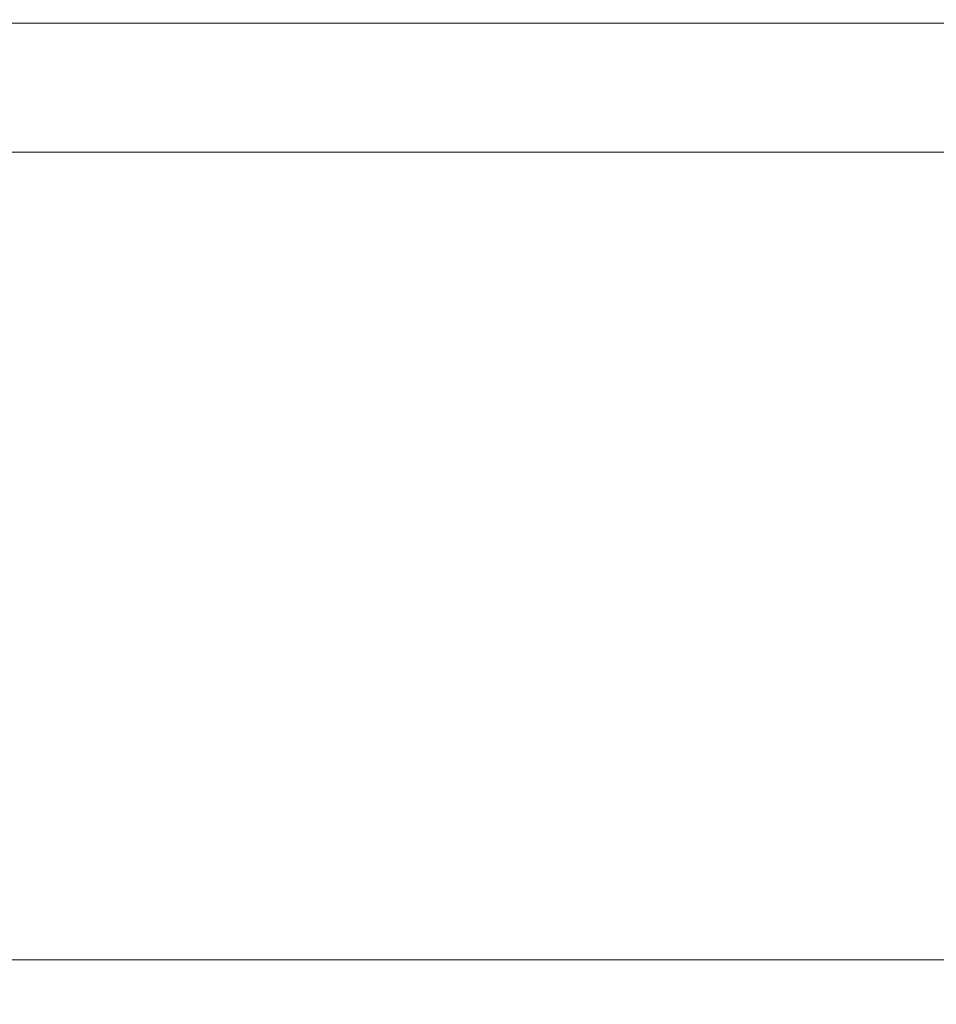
# Model space of a CAD drawing. Header units: inches. Extents: x -465 to -303, y -234 to 7.
# Tile 56 of 71: x -338 to -333, y -8 to -2. Entities that reach past the tile are written whole.
import ezdxf

# ---------------------------------------------------------------- set-up
doc = ezdxf.new("R2010")
doc.units = ezdxf.units.IN
doc.header["$LTSCALE"] = 32
doc.header["$MEASUREMENT"] = 0
doc.linetypes.add('Dash Style-1', pattern=[0.083328, 0.041656, -0.041672])
for name, color, linetype, lineweight in [('DashLine', 7, 'Dash Style-1', 13), ('Drawing', 7, 'Continuous', 18), ('None', 7, 'Continuous', 18), ('SolidLine', 7, 'Continuous', 15)]:
    doc.layers.add(name, color=color, linetype=linetype, lineweight=lineweight)

# ---------------------------------------------------------------- blocks, each defined once
blk = doc.blocks.new('Group-10')
at = {"layer": 'DashLine'}
blk.add_arc((89.84251968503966, -8.858267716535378), 17.85039370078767, 180.0000000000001, 204.9999999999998, dxfattribs=at)
at = {"layer": 'SolidLine', "flags": 128}
blk.add_lwpolyline([(71.99212598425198, -8.11023622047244), (89.84251968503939, -8.11023622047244), (89.84251968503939, -8.858267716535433), (71.99212598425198, -8.858267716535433)], close=True, dxfattribs=at)
blk = doc.blocks.new('Group-11')
at = {"layer": 'None'}
blk.add_blockref('Group-10', (0, 0), dxfattribs=at)
blk = doc.blocks.new('SL Utility Cabinet (2D)')
at = {"layer": 'None'}
blk.add_blockref('Group-11', (0, 0), dxfattribs=at)
at = {"layer": 'Drawing', "color": 0, "flags": 1}
for tag in ['Tag', 'Catalog', 'Option1', 'Option2', 'Option3', 'Option4', 'Option5', 'Option6', 'Option7', 'Option8', 'Option9', 'Option10', 'Option11', 'Option12', 'Custom', 'FinishGroup', 'Discount', 'Item2', 'Item3', 'Item6', 'Item9', 'Item10', 'Item12', 'Item13', 'Item16', 'Item19', 'Item20', 'Item21', 'Item22', 'Item23', 'Item24', 'Item25', 'Item8', 'Item18', 'Item1', 'Item4', 'Item5', 'Item7', 'Item11', 'Item14', 'Item15', 'Item17']:
    blk.add_attdef(tag, (-51.58792002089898, 4.551681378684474), '', height=0.007086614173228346, dxfattribs=at)
blk = doc.blocks.new('Group-95')
at = {"layer": 'SolidLine', "flags": 128}
blk.add_lwpolyline([(12.01968503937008, -13.53149606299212), (119.9724409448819, -13.53149606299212), (119.9724409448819, -25.53937007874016), (12.01968503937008, -25.53937007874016)], close=True, dxfattribs=at)
blk = doc.blocks.new('Group-99')
at = {"layer": 'SolidLine', "flags": 128}
blk.add_lwpolyline([(12.01968503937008, -13.53149606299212), (119.9724409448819, -13.53149606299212), (119.9724409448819, -25.53937007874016), (12.01968503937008, -25.53937007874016)], close=True, dxfattribs=at)
blk = doc.blocks.new('Group-100')
at = {"layer": 'None'}
for name in ['Group-95', 'Group-99']:
    blk.add_blockref(name, (0, 0), dxfattribs=at)
blk = doc.blocks.new('Group-101')
at = {"layer": 'None'}
blk.add_blockref('Group-100', (0, 0), dxfattribs=at)
blk = doc.blocks.new('SL Overhead (2D)')
at = {"layer": 'None'}
blk.add_blockref('Group-101', (0, 0), dxfattribs=at)
at = {"layer": 'Drawing', "color": 0, "flags": 1}
for tag in ['Tag', 'Catalog', 'Option1', 'Option2', 'Option3', 'Option4', 'Option5', 'Option6', 'Option7', 'Option8', 'Option9', 'Option10', 'Option11', 'Option12', 'Custom', 'FinishGroup', 'Discount', 'Item2', 'Item3', 'Item6', 'Item9', 'Item10', 'Item12', 'Item13', 'Item16', 'Item19', 'Item20', 'Item21', 'Item22', 'Item23', 'Item24', 'Item25', 'Item8', 'Item18', 'Item1', 'Item4', 'Item5', 'Item7', 'Item11', 'Item14', 'Item15', 'Item17']:
    blk.add_attdef(tag, (-63.59382553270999, -151.0264635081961), '', height=0.007086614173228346, dxfattribs=at)

msp = doc.modelspace()

# ---------------------------------------------------------------- block references
at = {"layer": 'Drawing'}
for name, p in [('SL Utility Cabinet (2D)', (-411.0472440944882, 5.976377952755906)), ('SL Overhead (2D)', (-423.0629921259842, 17.97637795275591))]:
    msp.add_blockref(name, p, dxfattribs=at)

doc.saveas('drawing.dxf')
